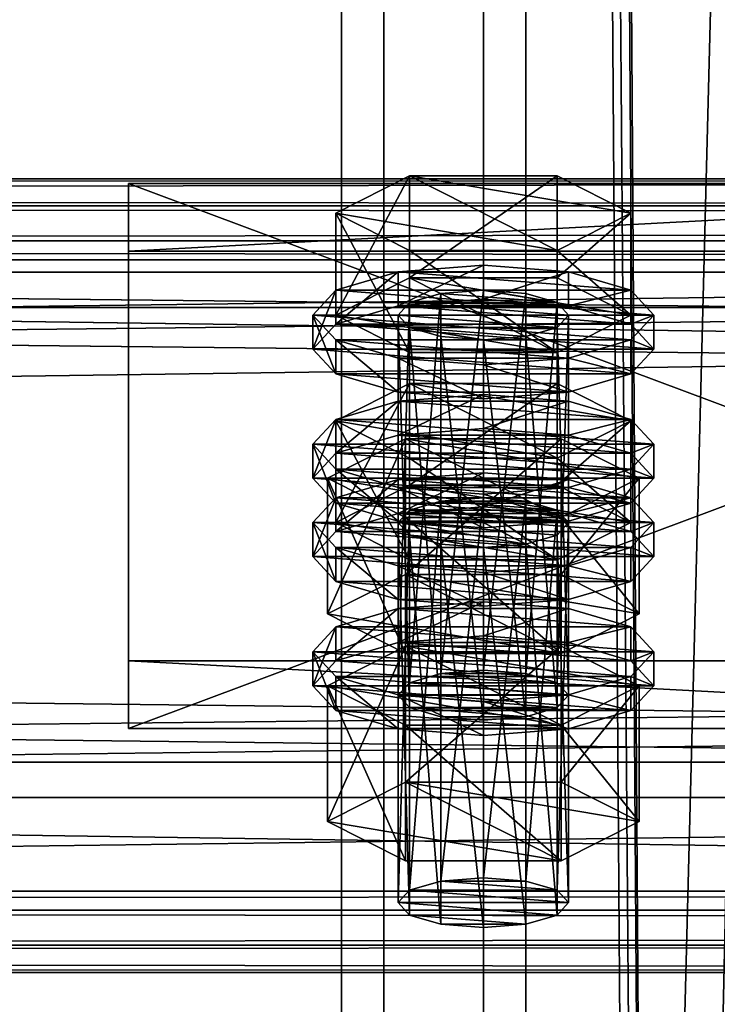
# Model space of a CAD drawing. Header units: millimetres. Extents: x 60485 to 71303, y 100 to 16900.
# Tile 181 of 256: x 63147 to 63196, y 5759 to 5828. Entities that reach past the tile are written whole.
import ezdxf

# ---------------------------------------------------------------- set-up
doc = ezdxf.new("R2010")
doc.units = ezdxf.units.MM
for name, color, linetype in [('13', 7, 'Continuous'), ('3', 7, 'Continuous'), ('4', 7, 'Continuous'), ('6', 7, 'Continuous'), ('9', 7, 'Continuous')]:
    doc.layers.add(name, color=color, linetype=linetype)

msp = doc.modelspace()

# ---------------------------------------------------------------- meshes
at = {"layer": '13', "color": 20}
mesh = msp.add_polyface(dxfattribs=at)
corners = [(63174.804, 5795.619, 4827.155), (63185.196, 5802.792, 4829.348), (63174.804, 5802.792, 4829.348), (63185.196, 5797.529, 4846.562), (63169.608, 5800.16, 4837.955), (63174, 5780.83, 4779.76), (63174.804, 5808.484, 4785.078), (63174, 5807.607, 4787.947), (63174.804, 5781.707, 4776.892), (63177, 5809.126, 4782.978), (63177, 5782.349, 4774.791), (63180, 5809.361, 4782.209), (63174.804, 5806.729, 4790.816), (63180, 5805.852, 4793.685), (63177, 5806.087, 4792.916), (63185.196, 5806.729, 4790.816), (63186, 5807.607, 4787.947), (63185.196, 5808.484, 4785.078), (63169.608, 5807.607, 4787.947), (63174.804, 5810.238, 4779.34), (63174.804, 5817.41, 4781.533), (63169.608, 5814.779, 4790.14), (63185.196, 5817.41, 4781.533), (63185.196, 5804.975, 4796.554), (63174.804, 5804.975, 4796.554), (63174.804, 5812.147, 4798.746), (63185.196, 5812.147, 4798.746), (63168, 5805.216, 4787.216), (63169.608, 5806.97, 4781.478), (63169.608, 5809.361, 4782.209), (63168, 5807.607, 4787.947), (63174, 5808.254, 4777.278), (63174, 5810.645, 4778.009), (63180, 5808.724, 4775.74), (63180, 5811.115, 4776.471), (63180, 5801.707, 4798.692), (63174, 5802.177, 4797.154), (63174, 5804.568, 4797.885), (63180, 5804.098, 4799.423), (63169.608, 5803.462, 4792.954), (63169.608, 5805.852, 4793.685), (63190.392, 5806.97, 4781.478), (63192, 5805.216, 4787.216), (63190.392, 5803.462, 4792.954), (63186, 5802.177, 4797.154), (63186, 5804.568, 4797.885), (63190.392, 5805.852, 4793.685), (63192, 5807.607, 4787.947), (63190.392, 5809.361, 4782.209), (63174, 5799.153, 4774.495), (63180, 5799.623, 4772.958), (63180, 5802.014, 4773.689), (63174, 5801.544, 4775.226), (63190.392, 5800.26, 4779.427), (63169.608, 5800.26, 4779.427)]
mesh.append_faces([[corners[k] for k in face] for face in [(0, 1, 2, 2), (5, 6, 7, 7), (8, 9, 6, 6), (10, 11, 9, 9), (12, 13, 14, 14), (18, 20, 21, 21), (19, 22, 20, 20), (24, 21, 25, 25), (23, 18, 24, 24), (21, 26, 25, 25), (27, 29, 30, 30), (28, 32, 29, 29), (31, 34, 32, 32), (35, 37, 38, 38), (36, 40, 37, 37), (39, 30, 40, 40), (44, 36, 35, 35), (49, 51, 52, 52)]], dxfattribs={"vtx0": -1, "color": 20})
mesh.append_faces([[corners[k] for k in face] for face in [(3, 4, 2, 2), (15, 12, 7, 7), (16, 7, 6, 6), (17, 6, 9, 9), (23, 19, 18, 18), (26, 21, 20, 20), (41, 31, 28, 28), (42, 28, 27, 27), (43, 27, 39, 39), (44, 39, 36, 36), (45, 37, 40, 40), (46, 40, 30, 30), (47, 30, 29, 29), (48, 29, 32, 32), (53, 54, 52, 52)]], dxfattribs={"vtx0": -1, "vtx2": -1, "vtx3": -1, "color": 20})
mesh.append_faces([[corners[k] for k in face] for face in [(18, 19, 20, 20), (23, 24, 25, 25), (24, 18, 21, 21), (27, 28, 29, 29), (28, 31, 32, 32), (31, 33, 34, 34), (35, 36, 37, 37), (36, 39, 40, 40), (39, 27, 30, 30), (49, 50, 51, 51)]], dxfattribs={"vtx2": -1, "vtx3": -1, "color": 20})
mesh = msp.add_polyface(dxfattribs=at)
corners = [(63190.392, 5800.16, 4837.955), (63174.804, 5802.792, 4829.348), (63185.196, 5802.792, 4829.348), (63180, 5782.584, 4774.023), (63183, 5809.126, 4782.978), (63180, 5809.361, 4782.209), (63183, 5782.349, 4774.791), (63185.196, 5808.484, 4785.078), (63180, 5805.852, 4793.685), (63174.804, 5806.729, 4790.816), (63183, 5806.087, 4792.916), (63185.196, 5806.729, 4790.816), (63174, 5807.607, 4787.947), (63186, 5807.607, 4787.947), (63174.804, 5808.484, 4785.078), (63177, 5809.126, 4782.978), (63174.804, 5810.238, 4779.34), (63185.196, 5810.238, 4779.34), (63185.196, 5817.41, 4781.533), (63190.392, 5807.607, 4787.947), (63190.392, 5814.779, 4790.14), (63185.196, 5804.975, 4796.554), (63185.196, 5812.147, 4798.746), (63174.804, 5812.147, 4798.746), (63174.804, 5817.41, 4781.533), (63180, 5808.724, 4775.74), (63186, 5808.254, 4777.278), (63186, 5810.645, 4778.009), (63180, 5811.115, 4776.471), (63190.392, 5806.97, 4781.478), (63190.392, 5809.361, 4782.209), (63192, 5805.216, 4787.216), (63192, 5807.607, 4787.947), (63190.392, 5803.462, 4792.954), (63190.392, 5805.852, 4793.685), (63186, 5802.177, 4797.154), (63186, 5804.568, 4797.885), (63180, 5801.707, 4798.692), (63180, 5804.098, 4799.423), (63174, 5808.254, 4777.278), (63169.608, 5806.97, 4781.478), (63168, 5805.216, 4787.216), (63169.608, 5803.462, 4792.954), (63174, 5804.568, 4797.885), (63169.608, 5805.852, 4793.685), (63168, 5807.607, 4787.947), (63169.608, 5809.361, 4782.209), (63174, 5810.645, 4778.009), (63186, 5801.544, 4775.226), (63174, 5801.544, 4775.226), (63180, 5802.014, 4773.689)]
mesh.append_faces([[corners[k] for k in face] for face in [(0, 1, 2, 2), (3, 4, 5, 5), (6, 7, 4, 4), (7, 5, 4, 4), (17, 20, 18, 18), (19, 22, 20, 20), (21, 23, 22, 22), (16, 19, 17, 17), (20, 24, 18, 18), (25, 27, 28, 28), (26, 30, 27, 27), (29, 32, 30, 30), (31, 34, 32, 32), (33, 36, 34, 34), (35, 38, 36, 36), (39, 26, 25, 25), (43, 36, 38, 38), (27, 47, 28, 28), (48, 49, 50, 50)]], dxfattribs={"vtx0": -1, "color": 20})
mesh.append_faces([[corners[k] for k in face] for face in [(8, 9, 10, 10), (10, 9, 11, 11), (11, 12, 13, 13), (13, 14, 7, 7), (19, 16, 21, 21), (22, 24, 20, 20), (26, 39, 29, 29), (29, 40, 31, 31), (31, 41, 33, 33), (33, 42, 35, 35), (36, 44, 34, 34), (34, 45, 32, 32), (32, 46, 30, 30), (30, 47, 27, 27)]], dxfattribs={"vtx0": -1, "vtx1": -1, "color": 20})
mesh.append_faces([[corners[k] for k in face] for face in [(7, 15, 5, 5)]], dxfattribs={"vtx0": -1, "vtx2": -1, "vtx3": -1, "color": 20})
mesh.append_faces([[corners[k] for k in face] for face in [(16, 17, 18, 18), (17, 19, 20, 20), (19, 21, 22, 22), (25, 26, 27, 27), (26, 29, 30, 30), (29, 31, 32, 32), (31, 33, 34, 34), (33, 35, 36, 36), (35, 37, 38, 38)]], dxfattribs={"vtx2": -1, "vtx3": -1, "color": 20})
mesh = msp.add_polyface(dxfattribs=at)
corners = [(63185.196, 5793.865, 4832.893), (63174.804, 5793.865, 4832.893), (63177, 5794.507, 4830.793), (63183, 5794.507, 4830.793), (63180, 5794.742, 4830.024), (63169.608, 5792.988, 4835.762), (63174.804, 5795.619, 4827.155), (63174.804, 5802.792, 4829.348), (63169.608, 5800.16, 4837.955), (63185.196, 5790.357, 4844.369), (63174.804, 5790.357, 4844.369), (63174.804, 5797.529, 4846.562), (63185.196, 5797.529, 4846.562), (63169.608, 5792.351, 4829.293), (63174, 5793.636, 4825.093), (63174, 5796.026, 4825.824), (63169.608, 5794.742, 4830.024), (63180, 5794.106, 4823.556), (63180, 5796.496, 4824.286), (63190.392, 5794.742, 4830.024), (63186, 5796.026, 4825.824), (63174, 5780.83, 4779.76), (63174.804, 5781.707, 4776.892), (63174.804, 5808.484, 4785.078), (63177, 5782.349, 4774.791), (63177, 5809.126, 4782.978), (63180, 5782.584, 4774.023), (63180, 5809.361, 4782.209), (63180, 5779.076, 4785.498), (63177, 5806.087, 4792.916), (63180, 5805.852, 4793.685), (63177, 5779.311, 4784.73), (63174.804, 5806.729, 4790.816), (63174.804, 5779.953, 4782.629), (63174, 5807.607, 4787.947), (63169.03, 5786.552, 4781.51), (63174.515, 5798.892, 4775.349), (63169.03, 5796.115, 4784.433), (63174.515, 5789.329, 4772.425), (63185.485, 5798.892, 4775.349), (63185.485, 5793.337, 4793.518), (63174.515, 5793.337, 4793.518), (63168, 5796.115, 4784.433), (63169.608, 5797.869, 4778.696), (63169.608, 5800.26, 4779.427), (63168, 5798.506, 4785.164), (63174, 5799.153, 4774.495), (63174, 5801.544, 4775.226), (63180, 5792.606, 4795.909), (63174, 5793.076, 4794.372), (63174, 5795.467, 4795.103), (63180, 5794.997, 4796.64), (63169.608, 5794.361, 4790.171), (63169.608, 5796.751, 4790.902), (63186, 5799.153, 4774.495), (63180, 5799.623, 4772.958), (63190.392, 5797.869, 4778.696), (63192, 5796.115, 4784.433), (63190.392, 5794.361, 4790.171), (63186, 5795.467, 4795.103), (63190.392, 5796.751, 4790.902), (63192, 5798.506, 4785.164)]
mesh.append_faces([[corners[k] for k in face] for face in [(3, 2, 4, 4), (5, 7, 8, 8), (10, 8, 11, 11), (8, 12, 11, 11), (13, 15, 16, 16), (14, 18, 15, 15), (20, 15, 18, 18), (28, 29, 30, 30), (31, 32, 29, 29), (33, 34, 32, 32), (35, 36, 37, 37), (38, 39, 36, 36), (37, 40, 41, 41), (42, 44, 45, 45), (43, 47, 44, 44), (48, 50, 51, 51), (49, 53, 50, 50), (52, 45, 53, 53), (46, 54, 55, 55), (50, 59, 51, 51)]], dxfattribs={"vtx0": -1, "color": 20})
mesh.append_faces([[corners[k] for k in face] for face in [(0, 1, 2, 2), (19, 16, 15, 15), (40, 37, 36, 36), (56, 46, 43, 43), (57, 43, 42, 42), (58, 42, 52, 52), (59, 50, 53, 53), (60, 53, 45, 45), (61, 45, 44, 44)]], dxfattribs={"vtx0": -1, "vtx2": -1, "vtx3": -1, "color": 20})
mesh.append_faces([[corners[k] for k in face] for face in [(5, 6, 7, 7), (9, 10, 11, 11), (10, 5, 8, 8), (13, 14, 15, 15), (14, 17, 18, 18), (21, 22, 23, 23), (22, 24, 25, 25), (24, 26, 27, 27), (33, 21, 34, 34), (42, 43, 44, 44), (43, 46, 47, 47), (48, 49, 50, 50), (49, 52, 53, 53), (52, 42, 45, 45)]], dxfattribs={"vtx2": -1, "vtx3": -1, "color": 20})
mesh = msp.add_polyface(dxfattribs=at)
corners = [(63185.196, 5793.865, 4832.893), (63177, 5794.507, 4830.793), (63183, 5794.507, 4830.793), (63174.804, 5795.619, 4827.155), (63185.196, 5795.619, 4827.155), (63185.196, 5802.792, 4829.348), (63190.392, 5792.988, 4835.762), (63190.392, 5800.16, 4837.955), (63185.196, 5790.357, 4844.369), (63185.196, 5797.529, 4846.562), (63174.804, 5797.529, 4846.562), (63174.804, 5802.792, 4829.348), (63180, 5794.106, 4823.556), (63186, 5793.636, 4825.093), (63186, 5796.026, 4825.824), (63180, 5796.496, 4824.286), (63190.392, 5794.742, 4830.024), (63192, 5792.988, 4835.762), (63169.608, 5794.742, 4830.024), (63174, 5796.026, 4825.824), (63180, 5782.584, 4774.023), (63183, 5782.349, 4774.791), (63183, 5809.126, 4782.978), (63185.196, 5781.707, 4776.892), (63185.196, 5808.484, 4785.078), (63186, 5780.83, 4779.76), (63186, 5807.607, 4787.947), (63185.196, 5806.729, 4790.816), (63185.196, 5779.953, 4782.629), (63183, 5806.087, 4792.916), (63183, 5779.311, 4784.73), (63180, 5805.852, 4793.685), (63174.515, 5789.329, 4772.425), (63185.485, 5789.329, 4772.425), (63185.485, 5798.892, 4775.349), (63190.97, 5796.115, 4784.433), (63185.485, 5793.337, 4793.518), (63174.515, 5798.892, 4775.349), (63180, 5799.623, 4772.958), (63186, 5799.153, 4774.495), (63186, 5801.544, 4775.226), (63180, 5802.014, 4773.689), (63190.392, 5797.869, 4778.696), (63190.392, 5800.26, 4779.427), (63192, 5796.115, 4784.433), (63192, 5798.506, 4785.164), (63190.392, 5794.361, 4790.171), (63190.392, 5796.751, 4790.902), (63186, 5793.076, 4794.372), (63186, 5795.467, 4795.103), (63180, 5794.997, 4796.64), (63174, 5799.153, 4774.495), (63169.608, 5797.869, 4778.696), (63168, 5796.115, 4784.433), (63169.608, 5796.751, 4790.902), (63168, 5798.506, 4785.164), (63169.608, 5800.26, 4779.427), (63174, 5801.544, 4775.226)]
mesh.append_faces([[corners[k] for k in face] for face in [(4, 7, 5, 5), (6, 9, 7, 7), (8, 10, 9, 9), (3, 6, 4, 4), (12, 14, 15, 15), (13, 16, 14, 14), (23, 26, 24, 24), (25, 27, 26, 26), (28, 29, 27, 27), (30, 31, 29, 29), (33, 35, 34, 34), (35, 37, 34, 34), (38, 40, 41, 41), (39, 43, 40, 40), (42, 45, 43, 43), (44, 47, 45, 45), (46, 49, 47, 47), (48, 50, 49, 49)]], dxfattribs={"vtx0": -1, "color": 20})
mesh.append_faces([[corners[k] for k in face] for face in [(0, 1, 2, 2), (9, 11, 7, 7), (17, 18, 16, 16), (16, 19, 14, 14), (36, 37, 35, 35), (39, 51, 42, 42), (42, 52, 44, 44), (44, 53, 46, 46), (49, 54, 47, 47), (47, 55, 45, 45), (45, 56, 43, 43), (43, 57, 40, 40)]], dxfattribs={"vtx0": -1, "vtx1": -1, "color": 20})
mesh.append_faces([[corners[k] for k in face] for face in [(3, 4, 5, 5), (4, 6, 7, 7), (6, 8, 9, 9), (12, 13, 14, 14), (20, 21, 22, 22), (21, 23, 24, 24), (23, 25, 26, 26), (32, 33, 34, 34), (38, 39, 40, 40), (39, 42, 43, 43), (42, 44, 45, 45), (44, 46, 47, 47), (46, 48, 49, 49)]], dxfattribs={"vtx2": -1, "vtx3": -1, "color": 20})
mesh = msp.add_polyface(dxfattribs=at)
corners = [(63174, 5766.211, 4827.576), (63174.804, 5793.865, 4832.893), (63174, 5792.988, 4835.762), (63174.804, 5767.089, 4824.707), (63177, 5794.507, 4830.793), (63177, 5767.731, 4822.607), (63180, 5794.742, 4830.024), (63177, 5764.692, 4832.545), (63174.804, 5792.111, 4838.631), (63177, 5791.469, 4840.731), (63174.804, 5765.334, 4830.445), (63180, 5791.234, 4841.5), (63183, 5791.469, 4840.731), (63186, 5792.988, 4835.762), (63185.196, 5790.357, 4844.369), (63174.804, 5795.619, 4827.155), (63169.608, 5792.988, 4835.762), (63174.804, 5790.357, 4844.369), (63168, 5790.597, 4835.031), (63169.608, 5792.351, 4829.293), (63169.608, 5794.742, 4830.024), (63168, 5792.988, 4835.762), (63180, 5787.089, 4846.507), (63174, 5787.559, 4844.969), (63174, 5789.95, 4845.7), (63180, 5789.479, 4847.238), (63169.608, 5788.843, 4840.769), (63169.608, 5791.234, 4841.5), (63174, 5793.636, 4825.093), (63186, 5793.636, 4825.093), (63180, 5794.106, 4823.556), (63190.392, 5792.351, 4829.293), (63192, 5790.597, 4835.031), (63190.392, 5788.843, 4840.769), (63186, 5787.559, 4844.969), (63186, 5789.95, 4845.7), (63190.392, 5791.234, 4841.5), (63192, 5792.988, 4835.762), (63169.608, 5783.25, 4826.511), (63174, 5784.535, 4822.311), (63174, 5786.925, 4823.041), (63169.608, 5785.641, 4827.242), (63180, 5785.005, 4820.773), (63180, 5787.395, 4821.504), (63186, 5784.535, 4822.311), (63190.392, 5785.641, 4827.242), (63186, 5786.925, 4823.041), (63180, 5779.076, 4785.498), (63177, 5779.311, 4784.73), (63177, 5806.087, 4792.916), (63174.804, 5779.953, 4782.629), (63174.804, 5806.729, 4790.816), (63169.03, 5786.552, 4781.51), (63174.515, 5789.329, 4772.425), (63174.515, 5798.892, 4775.349), (63185.485, 5783.774, 4790.595), (63174.515, 5783.774, 4790.595), (63174.515, 5793.337, 4793.518), (63169.03, 5796.115, 4784.433), (63186, 5793.076, 4794.372), (63169.608, 5794.361, 4790.171), (63174, 5793.076, 4794.372)]
mesh.append_faces([[corners[k] for k in face] for face in [(0, 1, 2, 2), (3, 4, 1, 1), (5, 6, 4, 4), (7, 8, 9, 9), (10, 2, 8, 8), (8, 11, 9, 9), (14, 16, 17, 17), (18, 20, 21, 21), (22, 24, 25, 25), (23, 27, 24, 24), (26, 21, 27, 27), (28, 29, 30, 30), (34, 23, 22, 22), (24, 35, 25, 25), (38, 40, 41, 41), (39, 43, 40, 40), (39, 44, 42, 42), (46, 40, 43, 43), (56, 58, 57, 57)]], dxfattribs={"vtx0": -1, "color": 20})
mesh.append_faces([[corners[k] for k in face] for face in [(12, 8, 2, 2), (13, 2, 1, 1), (14, 15, 16, 16), (31, 28, 19, 19), (32, 19, 18, 18), (33, 18, 26, 26), (34, 26, 23, 23), (35, 24, 27, 27), (36, 27, 21, 21), (37, 21, 20, 20), (45, 41, 40, 40), (55, 53, 52, 52), (59, 60, 61, 61)]], dxfattribs={"vtx0": -1, "vtx2": -1, "vtx3": -1, "color": 20})
mesh.append_faces([[corners[k] for k in face] for face in [(18, 19, 20, 20), (22, 23, 24, 24), (23, 26, 27, 27), (26, 18, 21, 21), (38, 39, 40, 40), (39, 42, 43, 43), (47, 48, 49, 49), (48, 50, 51, 51), (52, 53, 54, 54), (55, 56, 57, 57), (56, 52, 58, 58)]], dxfattribs={"vtx2": -1, "vtx3": -1, "color": 20})
mesh = msp.add_polyface(dxfattribs=at)
corners = [(63180, 5767.966, 4821.838), (63183, 5794.507, 4830.793), (63180, 5794.742, 4830.024), (63183, 5767.731, 4822.607), (63185.196, 5793.865, 4832.893), (63185.196, 5767.089, 4824.707), (63186, 5792.988, 4835.762), (63186, 5766.211, 4827.576), (63185.196, 5792.111, 4838.631), (63185.196, 5765.334, 4830.445), (63183, 5791.469, 4840.731), (63180, 5791.234, 4841.5), (63174.804, 5792.111, 4838.631), (63174, 5792.988, 4835.762), (63174.804, 5793.865, 4832.893), (63190.392, 5792.988, 4835.762), (63174.804, 5795.619, 4827.155), (63185.196, 5790.357, 4844.369), (63186, 5793.636, 4825.093), (63190.392, 5792.351, 4829.293), (63190.392, 5794.742, 4830.024), (63192, 5790.597, 4835.031), (63192, 5792.988, 4835.762), (63190.392, 5788.843, 4840.769), (63190.392, 5791.234, 4841.5), (63186, 5787.559, 4844.969), (63186, 5789.95, 4845.7), (63180, 5787.089, 4846.507), (63180, 5789.479, 4847.238), (63174, 5793.636, 4825.093), (63169.608, 5792.351, 4829.293), (63168, 5790.597, 4835.031), (63169.608, 5788.843, 4840.769), (63169.608, 5791.234, 4841.5), (63168, 5792.988, 4835.762), (63180, 5785.005, 4820.773), (63186, 5784.535, 4822.311), (63186, 5786.925, 4823.041), (63180, 5787.395, 4821.504), (63190.392, 5783.25, 4826.511), (63190.392, 5785.641, 4827.242), (63192, 5783.887, 4832.98), (63169.608, 5785.641, 4827.242), (63174, 5786.925, 4823.041), (63186, 5780.83, 4779.76), (63185.196, 5779.953, 4782.629), (63185.196, 5806.729, 4790.816), (63183, 5779.311, 4784.73), (63183, 5806.087, 4792.916), (63180, 5779.076, 4785.498), (63180, 5805.852, 4793.685), (63185.485, 5789.329, 4772.425), (63190.97, 5786.552, 4781.51), (63190.97, 5796.115, 4784.433), (63185.485, 5783.774, 4790.595), (63185.485, 5793.337, 4793.518), (63174.515, 5793.337, 4793.518), (63174.515, 5789.329, 4772.425), (63186, 5793.076, 4794.372), (63180, 5792.606, 4795.909), (63180, 5794.997, 4796.64), (63190.392, 5794.361, 4790.171), (63169.608, 5794.361, 4790.171), (63174, 5793.076, 4794.372)]
mesh.append_faces([[corners[k] for k in face] for face in [(0, 1, 2, 2), (3, 4, 1, 1), (5, 6, 4, 4), (7, 8, 6, 6), (9, 10, 8, 8), (19, 22, 20, 20), (21, 24, 22, 22), (23, 26, 24, 24), (25, 28, 26, 26), (35, 37, 38, 38), (36, 40, 37, 37), (52, 55, 53, 53), (54, 56, 55, 55), (57, 52, 51, 51), (58, 63, 59, 59)]], dxfattribs={"vtx0": -1, "color": 20})
mesh.append_faces([[corners[k] for k in face] for face in [(11, 12, 10, 10), (10, 13, 8, 8), (8, 13, 6, 6), (6, 14, 4, 4), (15, 16, 17, 17), (18, 29, 19, 19), (19, 30, 21, 21), (21, 31, 23, 23), (23, 32, 25, 25), (26, 33, 24, 24), (24, 34, 22, 22), (41, 42, 40, 40), (40, 43, 37, 37), (52, 57, 54, 54), (61, 62, 58, 58)]], dxfattribs={"vtx0": -1, "vtx1": -1, "color": 20})
mesh.append_faces([[corners[k] for k in face] for face in [(18, 19, 20, 20), (19, 21, 22, 22), (21, 23, 24, 24), (23, 25, 26, 26), (25, 27, 28, 28), (35, 36, 37, 37), (36, 39, 40, 40), (44, 45, 46, 46), (45, 47, 48, 48), (47, 49, 50, 50), (51, 52, 53, 53), (52, 54, 55, 55), (58, 59, 60, 60)]], dxfattribs={"vtx2": -1, "vtx3": -1, "color": 20})
mesh = msp.add_polyface(dxfattribs=at)
corners = [(63174, 5766.211, 4827.576), (63174.804, 5767.089, 4824.707), (63174.804, 5793.865, 4832.893), (63177, 5767.731, 4822.607), (63177, 5794.507, 4830.793), (63180, 5767.966, 4821.838), (63180, 5794.742, 4830.024), (63180, 5764.457, 4833.314), (63177, 5764.692, 4832.545), (63177, 5791.469, 4840.731), (63180, 5791.234, 4841.5), (63174.804, 5765.334, 4830.445), (63174.804, 5792.111, 4838.631), (63174, 5792.988, 4835.762), (63183, 5767.731, 4822.607), (63185.196, 5767.089, 4824.707), (63186, 5766.211, 4827.576), (63185.196, 5765.334, 4830.445), (63183, 5764.692, 4832.545), (63169.03, 5771.933, 4829.325), (63174.515, 5774.711, 4820.24), (63174.515, 5784.274, 4823.164), (63169.03, 5781.496, 4832.249), (63185.485, 5784.274, 4823.164), (63185.485, 5769.156, 4838.41), (63174.515, 5769.156, 4838.41), (63174.515, 5778.719, 4841.334), (63185.485, 5778.719, 4841.334), (63168, 5781.496, 4832.249), (63169.608, 5783.25, 4826.511), (63169.608, 5785.641, 4827.242), (63168, 5783.887, 4832.98), (63180, 5777.988, 4843.724), (63174, 5778.458, 4842.187), (63174, 5780.849, 4842.918), (63180, 5780.379, 4844.455), (63169.608, 5779.742, 4837.987), (63169.608, 5782.133, 4838.717), (63190.392, 5783.25, 4826.511), (63174, 5784.535, 4822.311), (63192, 5781.496, 4832.249), (63190.392, 5779.742, 4837.987), (63186, 5778.458, 4842.187), (63186, 5780.849, 4842.918), (63190.392, 5782.133, 4838.717), (63192, 5783.887, 4832.98), (63185.196, 5781.707, 4776.892), (63177, 5782.349, 4774.791), (63174.804, 5781.707, 4776.892), (63186, 5780.83, 4779.76), (63174, 5780.83, 4779.76), (63185.196, 5779.953, 4782.629), (63174.804, 5779.953, 4782.629), (63183, 5779.311, 4784.73), (63177, 5779.311, 4784.73), (63185.485, 5783.774, 4790.595), (63169.03, 5786.552, 4781.51), (63174.515, 5783.774, 4790.595)]
mesh.append_faces([[corners[k] for k in face] for face in [(7, 9, 10, 10), (3, 14, 5, 5), (18, 8, 7, 7), (19, 21, 22, 22), (20, 23, 21, 21), (25, 22, 26, 26), (24, 19, 25, 25), (22, 27, 26, 26), (28, 30, 31, 31), (32, 34, 35, 35), (33, 37, 34, 34), (36, 31, 37, 37), (55, 56, 57, 57)]], dxfattribs={"vtx0": -1, "color": 20})
mesh.append_faces([[corners[k] for k in face] for face in [(15, 3, 1, 1), (16, 1, 0, 0), (17, 0, 11, 11), (18, 11, 8, 8), (24, 20, 19, 19), (27, 22, 21, 21), (38, 39, 29, 29), (40, 29, 28, 28), (41, 28, 36, 36), (42, 36, 33, 33), (43, 34, 37, 37), (44, 37, 31, 31), (45, 31, 30, 30), (46, 47, 48, 48), (49, 48, 50, 50), (51, 50, 52, 52), (53, 52, 54, 54)]], dxfattribs={"vtx0": -1, "vtx2": -1, "vtx3": -1, "color": 20})
mesh.append_faces([[corners[k] for k in face] for face in [(0, 1, 2, 2), (1, 3, 4, 4), (3, 5, 6, 6), (7, 8, 9, 9), (8, 11, 12, 12), (11, 0, 13, 13), (19, 20, 21, 21), (24, 25, 26, 26), (25, 19, 22, 22), (28, 29, 30, 30), (32, 33, 34, 34), (33, 36, 37, 37), (36, 28, 31, 31)]], dxfattribs={"vtx2": -1, "vtx3": -1, "color": 20})
mesh = msp.add_polyface(dxfattribs=at)
corners = [(63180, 5767.966, 4821.838), (63183, 5767.731, 4822.607), (63183, 5794.507, 4830.793), (63185.196, 5767.089, 4824.707), (63185.196, 5793.865, 4832.893), (63186, 5766.211, 4827.576), (63186, 5792.988, 4835.762), (63185.196, 5765.334, 4830.445), (63185.196, 5792.111, 4838.631), (63183, 5764.692, 4832.545), (63183, 5791.469, 4840.731), (63180, 5764.457, 4833.314), (63180, 5791.234, 4841.5), (63177, 5767.731, 4822.607), (63174.804, 5767.089, 4824.707), (63174, 5766.211, 4827.576), (63174.804, 5765.334, 4830.445), (63174.515, 5774.711, 4820.24), (63185.485, 5774.711, 4820.24), (63185.485, 5784.274, 4823.164), (63190.97, 5771.933, 4829.325), (63190.97, 5781.496, 4832.249), (63185.485, 5769.156, 4838.41), (63185.485, 5778.719, 4841.334), (63174.515, 5778.719, 4841.334), (63174.515, 5784.274, 4823.164), (63190.392, 5783.25, 4826.511), (63192, 5781.496, 4832.249), (63192, 5783.887, 4832.98), (63190.392, 5785.641, 4827.242), (63190.392, 5779.742, 4837.987), (63190.392, 5782.133, 4838.717), (63186, 5778.458, 4842.187), (63186, 5780.849, 4842.918), (63180, 5777.988, 4843.724), (63180, 5780.379, 4844.455), (63186, 5784.535, 4822.311), (63174, 5784.535, 4822.311), (63169.608, 5783.25, 4826.511), (63168, 5781.496, 4832.249), (63169.608, 5779.742, 4837.987), (63174, 5778.458, 4842.187), (63174, 5780.849, 4842.918), (63169.608, 5782.133, 4838.717), (63168, 5783.887, 4832.98), (63177, 5782.349, 4774.791), (63183, 5782.349, 4774.791), (63180, 5782.584, 4774.023), (63185.196, 5781.707, 4776.892), (63174.804, 5781.707, 4776.892), (63186, 5780.83, 4779.76), (63174, 5780.83, 4779.76), (63185.196, 5779.953, 4782.629), (63174.804, 5779.953, 4782.629), (63183, 5779.311, 4784.73), (63177, 5779.311, 4784.73), (63180, 5779.076, 4785.498)]
mesh.append_faces([[corners[k] for k in face] for face in [(9, 12, 10, 10), (18, 21, 19, 19), (20, 23, 21, 21), (22, 24, 23, 23), (17, 20, 18, 18), (21, 25, 19, 19), (26, 28, 29, 29), (27, 31, 28, 28), (30, 33, 31, 31), (32, 35, 33, 33), (32, 41, 34, 34), (42, 33, 35, 35), (45, 46, 47, 47), (54, 55, 56, 56)]], dxfattribs={"vtx0": -1, "color": 20})
mesh.append_faces([[corners[k] for k in face] for face in [(1, 13, 3, 3), (3, 14, 5, 5), (5, 15, 7, 7), (7, 16, 9, 9), (20, 17, 22, 22), (23, 25, 21, 21), (36, 37, 26, 26), (26, 38, 27, 27), (27, 39, 30, 30), (30, 40, 32, 32), (33, 43, 31, 31), (31, 44, 28, 28), (46, 45, 48, 48), (48, 49, 50, 50), (50, 51, 52, 52), (52, 53, 54, 54)]], dxfattribs={"vtx0": -1, "vtx1": -1, "color": 20})
mesh.append_faces([[corners[k] for k in face] for face in [(0, 1, 2, 2), (1, 3, 4, 4), (3, 5, 6, 6), (5, 7, 8, 8), (7, 9, 10, 10), (9, 11, 12, 12), (17, 18, 19, 19), (18, 20, 21, 21), (20, 22, 23, 23), (26, 27, 28, 28), (27, 30, 31, 31), (30, 32, 33, 33), (32, 34, 35, 35)]], dxfattribs={"vtx2": -1, "vtx3": -1, "color": 20})
at = {"layer": '3', "color": 91}
mesh = msp.add_polyface(dxfattribs=at)
corners = [(63170, 8485, 5564.7), (63230, 8485, 5564.7), (63230, 145.041, 3014.919), (63170, 145.041, 3014.919), (63170, 271.84, 2970.03), (63230, 271.84, 2970.03), (63230, 8485, 5481.045), (63170, 8485, 5481.045), (63170, 145.041, 2970.03), (63227, 8485, 5484.182), (63173, 8485, 5484.182), (63173, 8485, 5561.563), (63227, 8485, 5561.563), (63173, 145.041, 3011.782), (63227, 145.041, 3011.782), (63173, 261.579, 2970.03), (63173, 145.041, 2970.03), (63227, 261.579, 2970.03), (63227, 145.041, 2970.03), (63230, 145.041, 2970.03)]
mesh.append_faces([[corners[k] for k in face] for face in [(0, 2, 3, 3), (4, 6, 7, 7), (4, 3, 8, 8), (0, 4, 7, 7), (12, 13, 14, 14), (15, 11, 10, 10), (13, 15, 16, 16), (17, 10, 9, 9), (17, 14, 18, 18), (12, 17, 9, 9), (8, 13, 16, 16), (18, 2, 19, 19), (5, 1, 6, 6), (2, 5, 19, 19), (5, 18, 19, 19), (15, 8, 16, 16)]], dxfattribs={"vtx0": -1, "color": 91})
mesh.append_faces([[corners[k] for k in face] for face in [(3, 4, 0, 0), (0, 11, 1, 1), (11, 7, 10, 10), (10, 7, 9, 9), (1, 12, 6, 6), (12, 1, 11, 11), (6, 9, 7, 7), (11, 15, 13, 13), (14, 17, 12, 12), (2, 14, 3, 3), (3, 13, 8, 8), (1, 5, 2, 2), (18, 5, 17, 17), (17, 5, 15, 15), (8, 15, 4, 4), (4, 15, 5, 5)]], dxfattribs={"vtx0": -1, "vtx1": -1, "color": 91})
mesh.append_faces([[corners[k] for k in face] for face in [(11, 0, 7, 7), (6, 12, 9, 9), (2, 18, 14, 14), (3, 14, 13, 13)]], dxfattribs={"vtx0": -1, "vtx2": -1, "vtx3": -1, "color": 91})
mesh.append_faces([[corners[k] for k in face] for face in [(0, 1, 2, 2), (4, 5, 6, 6), (12, 11, 13, 13), (17, 15, 10, 10)]], dxfattribs={"vtx2": -1, "vtx3": -1, "color": 91})
mesh = msp.add_polyface(dxfattribs=at)
corners = [(63245, 5812.1, 4747.597), (63155, 5812.1, 4747.597), (63155, 5778.477, 4857.572), (63245, 5778.477, 4857.572), (63155, 5816.881, 4749.059), (63155, 5783.259, 4859.034), (63245, 5816.881, 4749.059), (63245, 5783.259, 4859.034)]
mesh.append_faces([[corners[k] for k in face] for face in [(0, 2, 3, 3), (1, 5, 2, 2), (4, 7, 5, 5), (6, 3, 7, 7), (1, 6, 4, 4), (3, 5, 7, 7)]], dxfattribs={"vtx0": -1, "color": 91})
mesh.append_faces([[corners[k] for k in face] for face in [(0, 1, 2, 2), (1, 4, 5, 5), (4, 6, 7, 7), (6, 0, 3, 3), (1, 0, 6, 6), (3, 2, 5, 5)]], dxfattribs={"vtx2": -1, "vtx3": -1, "color": 91})
at = {"layer": '4', "color": 171}
mesh = msp.add_polyface(dxfattribs=at)
corners = [(63183, 6762.817, 4954.521), (63217, 6762.817, 4954.521), (63217, 5199.164, 3030.03), (63183, 5199.164, 3030.03), (63217, 6670.244, 4926.218), (63217, 5129.586, 3030.03), (63183, 6670.244, 4926.218), (63183, 5129.586, 3030.03), (63180, 6767.96, 4956.093), (63180, 6665.101, 4924.646), (63180, 5125.721, 3030.03), (63180, 5203.029, 3030.03), (63220, 6665.101, 4924.646), (63220, 5125.721, 3030.03), (63220, 6767.96, 4956.093), (63220, 5203.029, 3030.03)]
mesh.append_faces([[corners[k] for k in face] for face in [(0, 2, 3, 3), (1, 5, 2, 2), (4, 7, 5, 5), (6, 3, 7, 7), (8, 10, 11, 11), (9, 13, 10, 10), (12, 15, 13, 13), (14, 11, 15, 15)]], dxfattribs={"vtx0": -1, "color": 171})
mesh.append_faces([[corners[k] for k in face] for face in [(9, 6, 12, 12), (6, 8, 0, 0), (0, 8, 1, 1), (12, 4, 14, 14), (4, 12, 6, 6), (14, 1, 8, 8), (11, 3, 15, 15), (3, 10, 7, 7), (7, 10, 5, 5), (15, 2, 13, 13), (2, 15, 3, 3), (13, 5, 10, 10)]], dxfattribs={"vtx0": -1, "vtx1": -1, "color": 171})
mesh.append_faces([[corners[k] for k in face] for face in [(6, 9, 8, 8), (14, 4, 1, 1), (3, 11, 10, 10), (13, 2, 5, 5)]], dxfattribs={"vtx0": -1, "vtx2": -1, "vtx3": -1, "color": 171})
mesh.append_faces([[corners[k] for k in face] for face in [(0, 1, 2, 2), (1, 4, 5, 5), (4, 6, 7, 7), (6, 0, 3, 3), (8, 9, 10, 10), (9, 12, 13, 13), (12, 14, 15, 15), (14, 8, 11, 11)]], dxfattribs={"vtx2": -1, "vtx3": -1, "color": 171})
at = {"layer": '6', "color": 2}
mesh = msp.add_polyface(dxfattribs=at)
corners = [(63173, 8445, 2973.03), (63227, 8445, 2973.03), (63227, 281.652, 2973.03), (63173, 281.652, 2973.03), (63227, 8445, 3027.03), (63227, 458.279, 3027.03), (63173, 8445, 3027.03), (63173, 458.279, 3027.03), (63170, 8445, 2970.03), (63170, 8445, 3030.03), (63170, 468.091, 3030.03), (63170, 271.84, 2970.03), (63230, 8445, 3030.03), (63230, 468.091, 3030.03), (63230, 8445, 2970.03), (63230, 271.84, 2970.03)]
mesh.append_faces([[corners[k] for k in face] for face in [(0, 2, 3, 3), (1, 5, 2, 2), (4, 7, 5, 5), (6, 3, 7, 7), (8, 10, 11, 11), (9, 13, 10, 10), (12, 15, 13, 13), (14, 11, 15, 15)]], dxfattribs={"vtx0": -1, "color": 2})
mesh.append_faces([[corners[k] for k in face] for face in [(9, 6, 12, 12), (6, 8, 0, 0), (0, 8, 1, 1), (12, 4, 14, 14), (4, 12, 6, 6), (14, 1, 8, 8), (11, 3, 15, 15), (3, 10, 7, 7), (7, 10, 5, 5), (15, 2, 13, 13), (2, 15, 3, 3), (13, 5, 10, 10)]], dxfattribs={"vtx0": -1, "vtx1": -1, "color": 2})
mesh.append_faces([[corners[k] for k in face] for face in [(6, 9, 8, 8), (14, 4, 1, 1), (3, 11, 10, 10), (13, 2, 5, 5)]], dxfattribs={"vtx0": -1, "vtx2": -1, "vtx3": -1, "color": 2})
mesh.append_faces([[corners[k] for k in face] for face in [(0, 1, 2, 2), (1, 4, 5, 5), (4, 6, 7, 7), (6, 0, 3, 3), (8, 9, 10, 10), (9, 12, 13, 13), (12, 14, 15, 15), (14, 8, 11, 11)]], dxfattribs={"vtx2": -1, "vtx3": -1, "color": 2})
at = {"layer": '9', "color": 243}
mesh = msp.add_polyface(dxfattribs=at)
corners = [(63500, 5765.688, 4738.634), (63500, 5810.632, 4752.382), (60500, 5810.632, 4752.382), (60500, 5765.688, 4738.634), (63500, 5776.116, 4865.221), (60500, 5776.116, 4865.221), (63500, 5811.498, 4876.044), (60500, 5811.498, 4876.044), (63500, 5815.301, 4863.612), (60500, 5815.301, 4863.612), (63500, 5817.213, 4864.197), (60500, 5817.213, 4864.197), (63500, 5812.826, 4878.541), (60500, 5812.826, 4878.541), (63500, 5773.619, 4866.548), (60500, 5773.619, 4866.548), (63500, 5808.134, 4753.709), (60500, 5808.134, 4753.709), (63500, 5767.015, 4741.132), (60500, 5767.015, 4741.132), (63500, 5763.212, 4753.563), (60500, 5763.212, 4753.563), (63500, 5761.3, 4752.978), (60500, 5761.3, 4752.978)]
mesh.append_faces([[corners[k] for k in face] for face in [(0, 2, 3, 3), (1, 5, 2, 2), (4, 7, 5, 5), (6, 9, 7, 7), (8, 11, 9, 9), (10, 13, 11, 11), (12, 15, 13, 13), (14, 17, 15, 15), (16, 19, 17, 17), (18, 21, 19, 19), (20, 23, 21, 21), (22, 3, 23, 23), (8, 12, 10, 10), (20, 0, 22, 22), (11, 7, 9, 9), (3, 21, 23, 23)]], dxfattribs={"vtx0": -1, "color": 243})
mesh.append_faces([[corners[k] for k in face] for face in [(0, 16, 1, 1), (16, 0, 18, 18), (18, 0, 20, 20), (14, 1, 16, 16), (2, 19, 3, 3), (19, 2, 17, 17), (17, 2, 15, 15), (15, 5, 13, 13), (21, 3, 19, 19)]], dxfattribs={"vtx0": -1, "vtx1": -1, "color": 243})
mesh.append_faces([[corners[k] for k in face] for face in [(12, 8, 6, 6), (6, 14, 12, 12), (14, 6, 4, 4), (14, 4, 1, 1), (7, 11, 13, 13), (15, 2, 5, 5), (13, 5, 7, 7)]], dxfattribs={"vtx0": -1, "vtx2": -1, "vtx3": -1, "color": 243})
mesh.append_faces([[corners[k] for k in face] for face in [(0, 1, 2, 2), (1, 4, 5, 5), (4, 6, 7, 7), (6, 8, 9, 9), (8, 10, 11, 11), (10, 12, 13, 13), (12, 14, 15, 15), (14, 16, 17, 17), (16, 18, 19, 19), (18, 20, 21, 21), (20, 22, 23, 23), (22, 0, 3, 3)]], dxfattribs={"vtx2": -1, "vtx3": -1, "color": 243})
mesh = msp.add_polyface(dxfattribs=at)
corners = [(66100, 5765.688, 4738.634), (66100, 5810.632, 4752.382), (62900, 5810.632, 4752.382), (62900, 5765.688, 4738.634), (66100, 5776.116, 4865.221), (62900, 5776.116, 4865.221), (66100, 5811.498, 4876.044), (62900, 5811.498, 4876.044), (66100, 5815.301, 4863.612), (62900, 5815.301, 4863.612), (66100, 5817.213, 4864.197), (62900, 5817.213, 4864.197), (66100, 5812.826, 4878.541), (62900, 5812.826, 4878.541), (66100, 5773.619, 4866.548), (62900, 5773.619, 4866.548), (66100, 5808.134, 4753.709), (62900, 5808.134, 4753.709), (66100, 5767.015, 4741.132), (62900, 5767.015, 4741.132), (66100, 5763.212, 4753.563), (62900, 5763.212, 4753.563), (66100, 5761.3, 4752.978), (62900, 5761.3, 4752.978)]
mesh.append_faces([[corners[k] for k in face] for face in [(0, 2, 3, 3), (1, 5, 2, 2), (4, 7, 5, 5), (6, 9, 7, 7), (8, 11, 9, 9), (10, 13, 11, 11), (12, 15, 13, 13), (14, 17, 15, 15), (16, 19, 17, 17), (18, 21, 19, 19), (20, 23, 21, 21), (22, 3, 23, 23), (8, 12, 10, 10), (20, 0, 22, 22), (11, 7, 9, 9)]], dxfattribs={"vtx0": -1, "color": 243})
mesh.append_faces([[corners[k] for k in face] for face in [(0, 16, 1, 1), (16, 0, 18, 18), (18, 0, 20, 20), (14, 1, 16, 16), (3, 19, 23, 23), (19, 2, 17, 17), (17, 2, 15, 15), (15, 5, 13, 13), (13, 7, 11, 11)]], dxfattribs={"vtx0": -1, "vtx1": -1, "color": 243})
mesh.append_faces([[corners[k] for k in face] for face in [(12, 8, 6, 6), (6, 14, 12, 12), (14, 6, 4, 4), (14, 4, 1, 1), (19, 3, 2, 2), (15, 2, 5, 5), (13, 5, 7, 7)]], dxfattribs={"vtx0": -1, "vtx2": -1, "vtx3": -1, "color": 243})
mesh.append_faces([[corners[k] for k in face] for face in [(21, 23, 19, 19)]], dxfattribs={"vtx1": -1, "color": 243})
mesh.append_faces([[corners[k] for k in face] for face in [(0, 1, 2, 2), (1, 4, 5, 5), (4, 6, 7, 7), (6, 8, 9, 9), (8, 10, 11, 11), (10, 12, 13, 13), (12, 14, 15, 15), (14, 16, 17, 17), (16, 18, 19, 19), (18, 20, 21, 21), (20, 22, 23, 23), (22, 0, 3, 3)]], dxfattribs={"vtx2": -1, "vtx3": -1, "color": 243})

doc.saveas('drawing.dxf')
